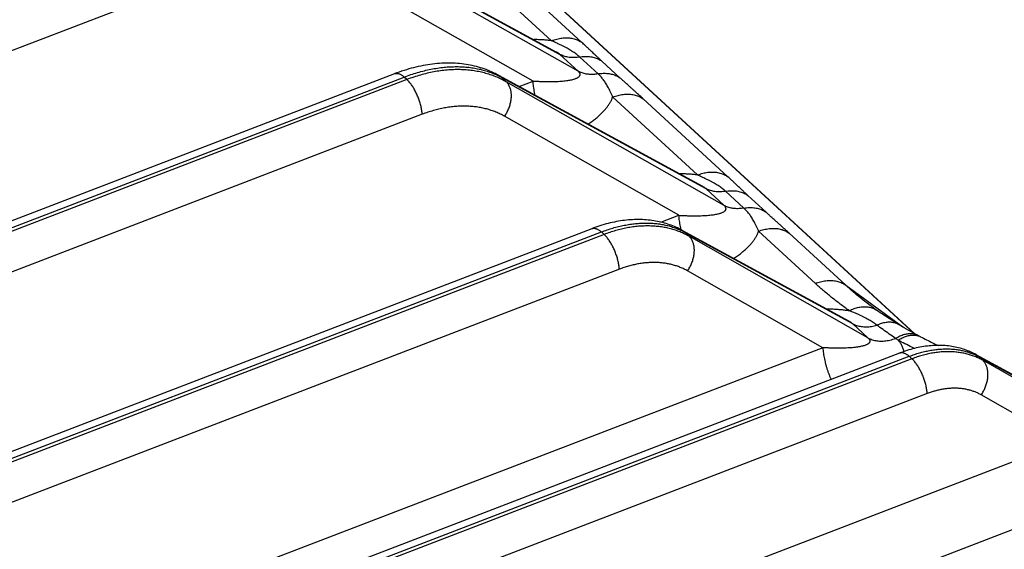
# Model space of a CAD drawing. Extents: x 0 to 840, y 0 to 594.
# Tile 79 of 84: x 759 to 776, y 536 to 545. Entities that reach past the tile are written whole.
import ezdxf

# ---------------------------------------------------------------- set-up
doc = ezdxf.new("R2010")
doc.units = 0
doc.header["$LTSCALE"] = 25.4
doc.header["$MEASUREMENT"] = 0
doc.layers.get('0').update_dxf_attribs({"linetype": 'CONTINUOUS'})

msp = doc.modelspace()

# ---------------------------------------------------------------- linework, layer by layer
at = {"color": 9, "linetype": 'Continuous'}
for p, q in [((774.2281336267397, 539.5718477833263), (756.2227830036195, 556.1332582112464)), ((764.1204044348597, 546.5645116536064), (768.0906948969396, 544.4029923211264)), ((768.4075738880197, 544.1115254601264), (764.17692743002, 546.5125215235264)), ((762.4765424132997, 545.9542812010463), (746.68755859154, 539.8964235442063)), ((767.9464735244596, 544.6397641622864), (766.5080478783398, 545.9628351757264)), ((768.4733515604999, 544.6075348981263), (767.0349091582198, 545.9306213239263)), ((767.6259633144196, 543.9412760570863), (764.1497473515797, 545.9141134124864)), ((768.4075738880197, 544.1115254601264), (768.0906948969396, 544.4029923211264)), ((768.7510700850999, 544.0656024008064), (768.4341915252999, 544.3570688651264)), ((769.13580561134, 543.9933021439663), (768.8189280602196, 544.2847676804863)), ((746.22696011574, 536.6558433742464), (765.3951468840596, 544.0102208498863)), ((765.4421813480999, 543.9669583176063), (746.2739945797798, 536.6125808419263)), ((765.4421813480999, 543.9669583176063), (765.3951468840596, 544.0102208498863)), ((767.0760299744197, 544.0070770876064), (770.6169854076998, 542.0792978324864)), ((767.1607070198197, 543.9291907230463), (767.0760299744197, 544.0070770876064)), ((770.9338643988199, 541.7878309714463), (767.1607070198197, 543.9291907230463)), ((767.3832916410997, 543.8481687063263), (767.6259633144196, 543.9412760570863)), ((770.4727640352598, 542.3160696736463), (769.0064010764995, 543.6648375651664)), ((770.9996420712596, 542.2838404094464), (769.5332623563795, 543.6326237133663)), ((765.70638146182, 543.3650434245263), (746.5381916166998, 536.0106647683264)), ((770.1522538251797, 541.6175815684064), (767.1335268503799, 543.3307826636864)), ((770.9338643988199, 541.7878309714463), (770.6169854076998, 542.0792978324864)), ((771.2773605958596, 541.7419079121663), (770.9604820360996, 542.0333743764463)), ((771.6620961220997, 541.6696076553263), (771.3452185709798, 541.9610731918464)), ((769.8411940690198, 541.4982353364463), (770.1522538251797, 541.6175815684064)), ((704.3025118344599, 516.5792083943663), (768.8089281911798, 541.3287864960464)), ((768.8559626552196, 541.2855239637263), (768.8089281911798, 541.3287864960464)), ((770.2502415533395, 541.3255801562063), (773.1567532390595, 539.7432068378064)), ((770.3284285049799, 541.2536634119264), (770.2502415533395, 541.3255801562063)), ((772.5142750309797, 540.4382790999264), (771.5326915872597, 541.3411430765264)), ((768.8559626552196, 541.2855239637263), (704.3495462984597, 516.5359458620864)), ((773.4255370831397, 539.4959781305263), (770.3284285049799, 541.2536634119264)), ((773.0411436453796, 540.4060571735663), (772.0595528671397, 541.3089292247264)), ((769.1201626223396, 540.6836090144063), (704.6137432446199, 515.9340297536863)), ((772.6439268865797, 539.3257283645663), (770.3012484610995, 540.6552552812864)), ((773.0411436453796, 540.4060571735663), (774.0290563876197, 539.6841452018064)), ((773.1567532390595, 539.7432068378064), (773.4255370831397, 539.4959781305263)), ((772.6439268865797, 539.3257283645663), (701.4164218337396, 511.9974283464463)), ((705.75398124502, 512.9383899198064), (774.1395566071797, 539.1763090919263)), ((774.1865910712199, 539.1330465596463), (705.8010157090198, 512.8951273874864)), ((774.1865910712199, 539.1330465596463), (774.1395566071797, 539.1763090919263)), ((775.3413006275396, 539.1730401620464), (777.4006737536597, 538.0518689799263)), ((775.4129974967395, 539.1070930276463), (775.3413006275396, 539.1730401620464)), ((777.6074156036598, 537.8617068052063), (775.4129974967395, 539.1070930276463)), ((774.4507911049, 538.5311316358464), (706.0652125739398, 512.2932112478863)), ((776.8258054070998, 537.6914570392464), (775.3858173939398, 538.5086849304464)), ((776.8258054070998, 537.6914570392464), (703.9011210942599, 509.7119896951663)), ((777.2661355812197, 536.6882642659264), (704.3414528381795, 508.7087975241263))]:
    msp.add_line(p, q, dxfattribs=at)
at = {"color": 7, "linetype": 'Continuous'}
for p, q in [((774.2369988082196, 539.5670430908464), (756.2565972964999, 556.1055052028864)), ((764.0699997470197, 546.6003252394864), (768.0335019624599, 544.4425015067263)), ((746.06647525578, 536.7147233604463), (765.2346651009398, 544.0691020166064)), ((767.02562520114, 544.0428907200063), (770.5597924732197, 542.1188070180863)), ((704.1420268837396, 516.6380883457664), (768.6484462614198, 541.3876676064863)), ((770.1998368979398, 541.3613937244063), (773.0995605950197, 539.7827160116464)), ((774.3021819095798, 539.5322294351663), (774.2857014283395, 539.5409373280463)), ((774.3349834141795, 539.5150681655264), (774.3021819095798, 539.5322294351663)), ((705.59349621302, 512.9972698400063), (773.9790747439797, 539.2351902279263)), ((775.2908959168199, 539.2088537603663), (777.3434811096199, 538.0913781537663))]:
    msp.add_line(p, q, dxfattribs=at)
for points in [[(767.02562330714, 544.0428917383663), (767.0012744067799, 544.0558734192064), (766.9711259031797, 544.0712056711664), (766.9405055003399, 544.0859691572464), (766.9094197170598, 544.1001549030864), (766.8778758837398, 544.1137540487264), (766.8458821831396, 544.1267577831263), (766.8134453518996, 544.1391581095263), (766.7805721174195, 544.1509473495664), (766.7472705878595, 544.1621176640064), (766.7135476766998, 544.1726617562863), (766.6794107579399, 544.1825724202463), (766.6448684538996, 544.1918425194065), (766.6099282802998, 544.2004653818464), (766.5745972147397, 544.2084346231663), (766.5388829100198, 544.2157440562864), (766.5027903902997, 544.2223880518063), (766.4663293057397, 544.2283601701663), (766.4295142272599, 544.2336538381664), (766.3923489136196, 544.2382643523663), (766.3548446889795, 544.2421860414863), (766.3170278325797, 544.2454127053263), (766.2789062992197, 544.2479406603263), (766.2404880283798, 544.2497662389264), (766.2017998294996, 544.2508856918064), (766.1628503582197, 544.2512967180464), (766.1236474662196, 544.2509970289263), (766.0842172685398, 544.2499852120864), (766.0445685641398, 544.2482602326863), (766.0047095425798, 544.2458210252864), (765.9646658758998, 544.2426682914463), (765.9244464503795, 544.2388021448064), (765.8840597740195, 544.2342226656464), (765.8435313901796, 544.2289325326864), (765.80287021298, 544.2229329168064), (765.76208507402, 544.2162250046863), (765.7212018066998, 544.2088134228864), (765.6802293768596, 544.2007003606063), (765.6391768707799, 544.1918880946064), (765.5980706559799, 544.1823832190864), (765.5569200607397, 544.1721890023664), (765.5157340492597, 544.1613087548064), (765.4745387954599, 544.1497508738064), (765.4333436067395, 544.1375196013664), (765.3921574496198, 544.1246192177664), (765.3510061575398, 544.1110597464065), (765.3099044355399, 544.0968482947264), (765.2688568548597, 544.0819888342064), (765.2346648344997, 544.0691019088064)], [(770.1998347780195, 541.3613948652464), (770.1795709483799, 541.3722108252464), (770.15338885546, 541.3855610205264), (770.1268080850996, 541.3984197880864), (770.0998365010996, 541.4107786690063), (770.0724789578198, 541.4226310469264), (770.0447370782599, 541.4339717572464), (770.0166165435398, 541.4447938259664), (769.9881235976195, 541.4550903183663), (769.9592603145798, 541.4648559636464), (769.9300327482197, 541.4740839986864), (769.9004472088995, 541.4827677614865), (769.8705056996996, 541.4909020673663), (769.8402111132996, 541.4984812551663), (769.8095727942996, 541.5054980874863), (769.7786022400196, 541.5119454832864), (769.7473036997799, 541.5178181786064), (769.7156856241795, 541.5231101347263), (769.6837659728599, 541.5278144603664), (769.6515516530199, 541.5319265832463), (769.6190490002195, 541.5354420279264), (769.5862753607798, 541.5383556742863), (769.5532377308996, 541.5406639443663), (769.5199427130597, 541.5423632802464), (769.4864072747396, 541.5434500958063), (769.4526367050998, 541.5439216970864), (769.4186395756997, 541.5437752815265), (769.3844380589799, 541.5430088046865), (769.3500380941, 541.5416205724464), (769.3154479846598, 541.5396089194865), (769.2806938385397, 541.5369739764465), (769.2457831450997, 541.5337153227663), (769.21072305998, 541.5298324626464), (769.1755395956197, 541.5253276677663), (769.1402402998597, 541.5202016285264), (769.1048325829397, 541.5144549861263), (769.0693426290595, 541.5080920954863), (769.03377797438, 541.5011146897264), (768.9981462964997, 541.4935245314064), (768.96247430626, 541.4853280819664), (768.9267698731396, 541.4765281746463), (768.89104050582, 541.4671276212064), (768.8553126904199, 541.4571348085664), (768.8195942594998, 541.4465535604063), (768.7838927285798, 541.4353876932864), (768.7482342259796, 541.4236473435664), (768.71263252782, 541.4113394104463), (768.6770899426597, 541.3984671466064), (768.6484459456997, 541.3876674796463)], [(773.9507089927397, 539.7307771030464), (773.9220893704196, 539.7481750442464), (773.8891348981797, 539.7684265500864), (773.8567048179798, 539.7885903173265), (773.8246376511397, 539.8087682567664), (773.7929080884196, 539.8289833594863), (773.7616388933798, 539.8491650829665), (773.7307708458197, 539.8693581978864), (773.7000906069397, 539.8897103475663), (773.6694900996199, 539.9103026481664), (773.6388670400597, 539.9312126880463), (773.6081246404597, 539.9525144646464), (773.5813552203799, 539.9713181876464)], [(774.2857017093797, 539.5409371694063), (774.2499778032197, 539.5600088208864), (774.20957446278, 539.5819063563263), (774.1698608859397, 539.6037731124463), (774.1308377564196, 539.6255953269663), (774.0925048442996, 539.6473598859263), (774.0548610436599, 539.6690543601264), (774.0179053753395, 539.6906664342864), (773.9816371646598, 539.7121837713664), (773.9507183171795, 539.7307714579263)], [(775.2908929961, 539.2088553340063), (775.2733981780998, 539.2181933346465), (775.2497087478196, 539.2302575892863), (775.2256196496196, 539.2418658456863), (775.2011345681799, 539.2530093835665), (775.17626152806, 539.2636778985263), (775.1510129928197, 539.2738599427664), (775.1253952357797, 539.2835471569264), (775.0994139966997, 539.2927316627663), (775.0730812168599, 539.3014039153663), (775.0464035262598, 539.3095565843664), (775.0193874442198, 539.3171825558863), (774.9920447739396, 539.3242737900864), (774.9643818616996, 539.3308240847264), (774.93640586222, 539.3368271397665), (774.9081297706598, 539.3422759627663), (774.8795606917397, 539.3471651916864), (774.8507053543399, 539.3514895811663), (774.8215761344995, 539.3552434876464), (774.7921803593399, 539.3584223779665), (774.76252463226, 539.3610218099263), (774.7326201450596, 539.3630372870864), (774.7024728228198, 539.3644650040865), (774.6720906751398, 539.3653010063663), (774.6414879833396, 539.3655416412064), (774.6106671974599, 539.3651837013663), (774.5796399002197, 539.3642239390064), (774.5484342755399, 539.3626606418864), (774.5170567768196, 539.3604920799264), (774.4855154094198, 539.3577165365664), (774.4538410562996, 539.3543352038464), (774.4220412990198, 539.3503479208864), (774.3901233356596, 539.3457543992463), (774.3581178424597, 539.3405585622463), (774.3260322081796, 539.3347615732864), (774.2938740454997, 539.3283645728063), (774.2616746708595, 539.3213742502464), (774.2294418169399, 539.3137931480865), (774.1971828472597, 539.3056237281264), (774.1649288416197, 539.2968752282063), (774.1326875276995, 539.2875514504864), (774.1004662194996, 539.2776561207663), (774.0682954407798, 539.2672007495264), (774.03619025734, 539.2561929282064), (774.0041512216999, 539.2446356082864), (773.9790743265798, 539.2351900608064)]]:
    msp.add_lwpolyline(points, dxfattribs=at)
at = {"color": 9, "linetype": 'Continuous'}
for points, start_tangent, end_tangent in [([(767.9464735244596, 544.6397641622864), (767.8745650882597, 544.6476573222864), (767.7990698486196, 544.6534476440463), (767.71985482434, 544.6569825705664), (767.6375082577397, 544.6580929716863)], (-0.9920315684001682, 0.1259895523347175), (-0.9999985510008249, -0.001702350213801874)), ([(768.4341914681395, 544.3570688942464), (768.4089545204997, 544.3793094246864), (768.3818692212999, 544.4012376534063), (768.3529422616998, 544.4227910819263), (768.3222307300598, 544.4439275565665), (768.2893111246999, 544.4649551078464), (768.2536080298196, 544.4862362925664), (768.2147560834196, 544.5079873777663), (768.1720366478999, 544.5306263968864), (768.1246621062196, 544.5546075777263), (768.0718288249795, 544.5804182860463), (768.0125201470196, 544.6086924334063), (767.9464601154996, 544.6397657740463)], (-0.7360010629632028, 0.6769803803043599), (-0.9054249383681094, 0.4245063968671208)), ([(767.9464812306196, 544.6397570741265), (767.9920614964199, 544.6557674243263), (768.0375224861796, 544.6687832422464), (768.0826594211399, 544.6787458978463), (768.1272689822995, 544.6856105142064), (768.1711502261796, 544.6893461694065), (768.2141054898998, 544.6899360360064), (768.2559412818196, 544.6873774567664), (768.2964691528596, 544.6816819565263), (768.3355065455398, 544.6728751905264), (768.3728776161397, 544.6609968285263), (768.4084140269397, 544.6461003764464), (768.4419557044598, 544.6282529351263), (768.4733515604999, 544.6075348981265)], (0.9336390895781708, 0.358215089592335), (0.8074003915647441, -0.5900039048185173)), ([(768.8189280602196, 544.2847676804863), (768.8000943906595, 544.3021319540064), (768.7811415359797, 544.3196906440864), (768.7618854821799, 544.3376156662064), (768.7421197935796, 544.3560967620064), (768.7212940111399, 544.3756428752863), (768.6987302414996, 544.3968806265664), (768.67381460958, 544.4203693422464), (768.6455992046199, 544.4469689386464), (768.6129290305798, 544.4777105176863), (768.5744359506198, 544.5137880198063), (768.5283611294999, 544.5567077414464), (768.4733515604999, 544.6075348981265)], (-0.7360021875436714, 0.6769791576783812), (-0.7360008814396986, 0.6769805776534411)), ([(768.0906949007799, 544.4029923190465), (768.0819364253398, 544.4107248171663), (768.0719465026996, 544.4184852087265), (768.0605946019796, 544.4263578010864), (768.0477133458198, 544.4344149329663), (768.0335249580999, 544.4424889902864)], (-0.7257389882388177, 0.6879701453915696), (-0.878269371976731, 0.4781661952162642)), ([(768.4341915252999, 544.3570688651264), (768.3917922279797, 544.3508566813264), (768.3500682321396, 544.3474816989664), (768.3091898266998, 544.3469576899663), (768.2693238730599, 544.3492867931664), (768.2306330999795, 544.3544595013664), (768.1932754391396, 544.3624546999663), (768.1574033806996, 544.3732397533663), (768.1231633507, 544.3867706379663), (768.0906951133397, 544.4029921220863)], (-0.9844197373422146, -0.1758345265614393), (-0.873865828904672, 0.4861671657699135)), ([(768.4341917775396, 544.3570686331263), (768.4781292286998, 544.3634546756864), (768.5213348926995, 544.3667911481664), (768.5636187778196, 544.3670638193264), (768.6047954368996, 544.3642714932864), (768.6446842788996, 544.3584264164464), (768.6831103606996, 544.3495542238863), (768.7199051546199, 544.3376938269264), (768.7549072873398, 544.3228972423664), (768.7879632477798, 544.3052293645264), (768.8189280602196, 544.2847676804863)], (0.9844171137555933, 0.1758492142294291), (0.8074004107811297, -0.5900038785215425)), ([(765.2346653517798, 544.0691013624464), (765.2460457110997, 544.0725643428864), (765.2622646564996, 544.0747160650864), (765.2794050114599, 544.0739712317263), (765.2973573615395, 544.0703345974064), (765.3160071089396, 544.0638293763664), (765.3352352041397, 544.0544970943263), (765.3549189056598, 544.0423973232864), (765.3749325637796, 544.0276073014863), (765.3951484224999, 544.0102214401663)], (0.9337157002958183, 0.3580153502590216), (0.736002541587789, -0.6769787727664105)), ([(765.3951468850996, 544.0102208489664), (765.5117138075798, 544.0522807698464), (765.62800545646, 544.0889133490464), (765.7437443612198, 544.1200311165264), (765.8586518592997, 544.1455588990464), (765.9724517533, 544.1654350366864), (766.0848706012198, 544.1796113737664), (766.1956380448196, 544.1880533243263), (766.3044875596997, 544.1907400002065), (766.4111571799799, 544.1876642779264), (766.5153900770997, 544.1788328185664), (766.6169351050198, 544.1642660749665), (766.7155474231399, 544.1439982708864), (766.8109892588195, 544.1180772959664), (766.9030302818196, 544.0865646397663), (766.9914478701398, 544.0495354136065), (767.0200785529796, 544.0359807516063)], (0.9336391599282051, 0.3582149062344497), (0.8988418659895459, -0.4382730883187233)), ([(767.1607070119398, 543.9291907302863), (767.0717737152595, 543.9756513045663), (766.9792348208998, 544.0164713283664), (766.8833121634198, 544.0515543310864), (766.7842376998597, 544.0808166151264), (766.6822504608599, 544.1041886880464), (766.5775963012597, 544.1216152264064), (766.4705275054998, 544.1330551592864), (766.3613020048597, 544.1384817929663), (766.2501827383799, 544.1378828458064), (766.1374370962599, 544.1312604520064), (766.0233363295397, 544.1186311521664), (765.90815481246, 544.1000258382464), (765.7921692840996, 544.0754896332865), (765.6756585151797, 544.0450818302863), (765.5589030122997, 544.0088759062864), (765.4421813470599, 543.9669583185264)], (-0.8703993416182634, 0.4923464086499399), (-0.9336391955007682, -0.3582148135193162)), ([(767.0256251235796, 544.0428905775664), (767.0323363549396, 544.0391061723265), (767.0549432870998, 544.0242763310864), (767.0760287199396, 544.0070777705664)], (0.8782866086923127, -0.4781345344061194), (0.7415459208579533, -0.6709021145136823)), ([(767.6259640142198, 543.9412756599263), (767.7017179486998, 543.9371227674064), (767.7746212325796, 543.9342520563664), (767.8443950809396, 543.9326304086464), (767.9108108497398, 543.9322191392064), (767.9736528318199, 543.9329743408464), (768.0326387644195, 543.9348425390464), (768.0874704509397, 543.9377530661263), (768.1379764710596, 543.9416228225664), (768.1841540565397, 543.9463696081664), (768.2260421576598, 543.9519111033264), (768.2636971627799, 543.9581628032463), (768.2972072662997, 543.9650398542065), (768.3267100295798, 543.9724633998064), (768.3524029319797, 543.9803721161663), (768.3744966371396, 543.9887209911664), (768.3931320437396, 543.9974495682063), (768.4084104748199, 544.0064682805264), (768.4204736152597, 544.0156795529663), (768.4295103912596, 544.0249825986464), (768.4357541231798, 544.0342770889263), (768.4394755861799, 544.0434677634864), (768.4409723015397, 544.0524791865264), (768.4405407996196, 544.0612814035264), (768.4384372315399, 544.0698831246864), (768.4348596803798, 544.0783158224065), (768.4299430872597, 544.0866292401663), (768.4237591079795, 544.0948862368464), (768.4163214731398, 544.1031557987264), (768.4075738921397, 544.1115254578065)], (0.9980642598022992, -0.06219110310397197), (-0.7449853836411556, 0.6670807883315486)), ([(768.7510700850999, 544.0656024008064), (768.7086707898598, 544.0593902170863), (768.6669467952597, 544.0560152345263), (768.6260683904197, 544.0554912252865), (768.5862024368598, 544.0578203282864), (768.5475116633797, 544.0629930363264), (768.5101540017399, 544.0709882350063), (768.4742819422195, 544.0817732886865), (768.4400419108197, 544.0953041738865), (768.4075736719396, 544.1115256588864)], (-0.9844197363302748, -0.1758345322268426), (-0.8738658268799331, 0.4861671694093)), ([(768.7510698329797, 544.0656026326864), (768.7950077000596, 544.0719883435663), (768.8382132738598, 544.0753248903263), (768.8804970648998, 544.0755976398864), (768.9216736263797, 544.0728053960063), (768.9615623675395, 544.0669604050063), (768.9999883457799, 544.0580883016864), (769.0367830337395, 544.0462279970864), (769.0717850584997, 544.0314315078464), (769.1048409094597, 544.0137637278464), (769.13580561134, 543.9933021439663)], (0.9844196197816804, 0.1758351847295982), (0.8074006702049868, -0.5900035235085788)), ([(769.00639813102, 543.6648295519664), (768.9848560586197, 543.7143325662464), (768.9634258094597, 543.7603229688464), (768.9425174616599, 543.8023402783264), (768.9220807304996, 543.8407321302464), (768.9019897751, 543.8758663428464), (768.8820131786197, 543.9082259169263), (768.8618590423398, 543.9383224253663), (768.8413698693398, 543.9664204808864), (768.8202122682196, 543.9929934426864), (768.7980756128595, 544.0184086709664), (768.7750011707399, 544.0426178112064), (768.7510700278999, 544.0656024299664)], (-0.3868711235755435, 0.9221337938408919), (-0.7360040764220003, 0.6769771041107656)), ([(765.70638146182, 543.3650434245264), (765.7036012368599, 543.3977306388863), (765.6992254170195, 543.4315666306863), (765.69328193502, 543.4663354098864), (765.6858087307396, 543.5018150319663), (765.67685350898, 543.5377790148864), (765.6664734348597, 543.5739977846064), (765.6547347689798, 543.6102401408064), (765.6417124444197, 543.6462747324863), (765.6274895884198, 543.6818715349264), (765.61215699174, 543.7168033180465), (765.5958125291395, 543.7508470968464), (765.5785605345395, 543.7837855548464), (765.5605111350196, 543.8154084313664), (765.5417795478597, 543.8455138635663), (765.5224853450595, 543.8739096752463), (765.5027516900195, 543.9004146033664), (765.4827045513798, 543.9248594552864), (765.4624718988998, 543.9470881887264), (765.4421828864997, 543.9669589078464)], (-0.0615403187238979, 0.9981045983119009), (-0.7360025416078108, 0.6769787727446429)), ([(767.0200785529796, 544.0359807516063), (767.0760299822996, 544.0070770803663)], (0.8988418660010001, -0.4382730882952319), (0.8775018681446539, -0.4795732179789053)), ([(767.1335268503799, 543.3307826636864), (767.1535272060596, 543.3615857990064), (767.1719243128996, 543.3934578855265), (767.1886100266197, 543.4262115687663), (767.2034862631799, 543.4596543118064), (767.2164655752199, 543.4935895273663), (767.2274716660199, 543.5278177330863), (767.2364398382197, 543.5621377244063), (767.2433173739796, 543.5963477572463), (767.2480638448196, 543.6302467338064), (767.2506513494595, 543.6636353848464), (767.2510646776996, 543.6963174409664), (767.2493013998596, 543.7281007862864), (767.2453718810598, 543.7587985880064), (767.2392992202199, 543.7882303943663), (767.2311191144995, 543.8162231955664), (767.22087964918, 543.8426124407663), (767.2086410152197, 543.8672430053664), (767.1944751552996, 543.8899701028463), (767.17846534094, 543.9106601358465), (767.1607056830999, 543.9291914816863)], (0.5664497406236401, 0.824096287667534), (-0.7299966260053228, 0.6834507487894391)), ([(767.6645628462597, 543.6950352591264), (767.6531449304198, 543.7457015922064), (767.6434305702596, 543.7963261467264), (767.6356388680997, 543.8459532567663), (767.6298069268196, 543.8943466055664), (767.6259625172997, 543.9412757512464)], (-0.2348876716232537, 0.9720225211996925), (-0.06154031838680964, 0.9981045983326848)), ([(769.5332623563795, 543.6326237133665), (769.4758303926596, 543.6852208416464), (769.4240435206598, 543.7323147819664), (769.3784479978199, 543.7735823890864), (769.3384640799, 543.8096684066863), (769.3034052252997, 543.8412687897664), (769.2724474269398, 543.8691727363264), (769.2447692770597, 543.8941477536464), (769.2198132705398, 543.9167119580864), (769.1968689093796, 543.9375157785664), (769.17535745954, 543.9570889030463), (769.1550737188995, 543.9756202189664), (769.13580561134, 543.9933021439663)], (-0.7360042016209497, 0.676976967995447), (-0.7360028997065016, 0.6769783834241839)), ([(769.0063933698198, 543.6648446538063), (769.0519732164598, 543.6808541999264), (769.0974341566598, 543.6938702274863), (769.1425710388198, 543.7038330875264), (769.1871805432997, 543.7106979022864), (769.2310617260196, 543.7144337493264), (769.2740169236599, 543.7150238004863), (769.3158526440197, 543.7124653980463), (769.3563804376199, 543.7067700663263), (769.3954177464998, 543.6979634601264), (769.4327887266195, 543.6860852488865), (769.4683250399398, 543.6711889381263), (769.5018666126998, 543.6533416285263), (769.5332623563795, 543.6326237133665)], (0.9336469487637, 0.3581946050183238), (0.8074007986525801, -0.5900033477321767)), ([(768.57949240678, 543.1969004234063), (768.5907179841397, 543.2044138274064), (768.6586134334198, 543.2524276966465), (768.7203574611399, 543.3005776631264), (768.7759580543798, 543.3485833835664), (768.8255308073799, 543.3962315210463), (768.8692157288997, 543.4433185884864), (768.9071755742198, 543.4896473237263), (768.9396107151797, 543.5350450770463), (768.9667684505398, 543.5793927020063), (768.9889356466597, 543.6226537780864), (769.0064010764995, 543.6648375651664)], (0.8329375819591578, 0.553366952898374), (0.342491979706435, 0.9395207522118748)), ([(767.1335268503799, 543.3307826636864), (767.0594728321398, 543.3696183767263), (766.9824440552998, 543.4037661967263), (766.90263207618, 543.4331415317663), (766.8202298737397, 543.4576742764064), (766.7354362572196, 543.4773061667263), (766.6484556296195, 543.4919907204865), (766.5594976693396, 543.5016933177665), (766.4687766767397, 543.5063913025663), (766.3765110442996, 543.5060740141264), (766.2829227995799, 543.5007427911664), (766.1882371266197, 543.4904109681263), (766.0926817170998, 543.4751038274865), (765.9964861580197, 543.4548585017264), (765.8998816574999, 543.4297239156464), (765.80310079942, 543.3997608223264), (765.70638146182, 543.3650434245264)], (-0.869703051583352, 0.493575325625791), (-0.9336395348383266, -0.3582139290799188)), ([(770.4727717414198, 542.3160625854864), (770.5183520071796, 542.3320729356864), (770.5638129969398, 542.3450887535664), (770.6089499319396, 542.3550514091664), (770.6535594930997, 542.3619160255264), (770.6974407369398, 542.3656516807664), (770.7403960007, 542.3662415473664), (770.7822317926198, 542.3636829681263), (770.8227596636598, 542.3579874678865), (770.8617970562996, 542.3491807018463), (770.8991681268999, 542.3373023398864), (770.9347045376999, 542.3224058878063), (770.9682462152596, 542.3045584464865), (770.9996420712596, 542.2838404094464)], (0.9336390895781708, 0.358215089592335), (0.8074003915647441, -0.5900039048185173)), ([(770.4727640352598, 542.3160696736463), (770.4008555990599, 542.3239628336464), (770.3253603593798, 542.3297531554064), (770.2461453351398, 542.3332880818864), (770.1637987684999, 542.3343984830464)], (-0.9920315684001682, 0.1259895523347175), (-0.9999985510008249, -0.001702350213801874)), ([(770.9604819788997, 542.0333744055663), (770.9352450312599, 542.0556149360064), (770.9081597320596, 542.0775431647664), (770.87923277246, 542.0990965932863), (770.84852124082, 542.1202330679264), (770.8156016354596, 542.1412606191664), (770.7798985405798, 542.1625418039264), (770.7410465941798, 542.1842928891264), (770.6983271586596, 542.2069319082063), (770.6509526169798, 542.2309130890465), (770.5981193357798, 542.2567237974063), (770.5388106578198, 542.2849979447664), (770.4727506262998, 542.3160712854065)], (-0.7360010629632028, 0.6769803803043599), (-0.9054249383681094, 0.4245063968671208)), ([(771.3452185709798, 541.9610731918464), (771.3263849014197, 541.9784374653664), (771.3074320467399, 541.9959961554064), (771.2881759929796, 542.0139211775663), (771.2684103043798, 542.0324022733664), (771.2475845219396, 542.0519483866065), (771.2250207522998, 542.0731861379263), (771.2001051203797, 542.0966748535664), (771.1718897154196, 542.1232744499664), (771.1392195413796, 542.1540160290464), (771.1007264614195, 542.1900935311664), (771.0546516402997, 542.2330132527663), (770.9996420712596, 542.2838404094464)], (-0.736002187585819, 0.6769791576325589), (-0.7360008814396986, 0.6769805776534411)), ([(770.6169854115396, 542.0792978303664), (770.60822693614, 542.0870303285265), (770.5982370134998, 542.0947907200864), (770.5868851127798, 542.1026633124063), (770.5740038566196, 542.1107204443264), (770.5598154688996, 542.1187945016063)], (-0.7257389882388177, 0.6879701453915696), (-0.878269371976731, 0.4781661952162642)), ([(770.9604820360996, 542.0333743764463), (770.9180827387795, 542.0271621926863), (770.8763587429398, 542.0237872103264), (770.8354803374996, 542.0232632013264), (770.7956143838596, 542.0255923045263), (770.7569236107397, 542.0307650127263), (770.7195659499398, 542.0387602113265), (770.6836938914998, 542.0495452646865), (770.6494538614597, 542.0630761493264), (770.6169856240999, 542.0792976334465)], (-0.9844197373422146, -0.1758345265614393), (-0.873865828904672, 0.4861671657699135)), ([(770.9604822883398, 542.0333741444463), (771.0044197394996, 542.0397601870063), (771.0476254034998, 542.0430966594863), (771.0899092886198, 542.0433693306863), (771.1310859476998, 542.0405770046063), (771.1709747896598, 542.0347319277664), (771.2094008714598, 542.0258597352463), (771.2461956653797, 542.0139993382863), (771.2811977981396, 541.9992027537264), (771.3142537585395, 541.9815348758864), (771.3452185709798, 541.9610731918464)], (0.9844171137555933, 0.1758492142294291), (0.8074004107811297, -0.5900038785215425)), ([(770.1522545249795, 541.6175811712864), (770.2280084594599, 541.6134282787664), (770.3009117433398, 541.6105575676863), (770.3706855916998, 541.6089359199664), (770.4371013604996, 541.6085246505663), (770.4999433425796, 541.6092798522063), (770.5589292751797, 541.6111480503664), (770.6137609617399, 541.6140585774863), (770.6642669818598, 541.6179283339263), (770.7104445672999, 541.6226751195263), (770.75233266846, 541.6282166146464), (770.7899876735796, 541.6344683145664), (770.8234977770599, 541.6413453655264), (770.8530005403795, 541.6487689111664), (770.8786934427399, 541.6566776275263), (770.9007871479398, 541.6650265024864), (770.9194225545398, 541.6737550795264), (770.9347009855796, 541.6827737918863), (770.9467641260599, 541.6919850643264), (770.9558009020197, 541.7012881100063), (770.96204463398, 541.7105826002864), (770.9657660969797, 541.7197732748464), (770.9672628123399, 541.7287846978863), (770.9668313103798, 541.7375869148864), (770.9647277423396, 541.7461886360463), (770.96115019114, 541.7546213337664), (770.9562335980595, 541.7629347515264), (770.9500496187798, 541.7711917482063), (770.9426119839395, 541.7794613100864), (770.9338644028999, 541.7878309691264)], (0.9980642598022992, -0.06219110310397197), (-0.7449853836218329, 0.667080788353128)), ([(771.2773605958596, 541.7419079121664), (771.2349613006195, 541.7356957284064), (771.1932373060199, 541.7323207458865), (771.1523589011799, 541.7317967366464), (771.1124929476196, 541.7341258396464), (771.0738021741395, 541.7392985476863), (771.0364445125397, 541.7472937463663), (771.0005724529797, 541.7580788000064), (770.9663324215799, 541.7716096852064), (770.9338641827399, 541.7878311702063)], (-0.9844197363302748, -0.1758345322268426), (-0.8738658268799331, 0.4861671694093)), ([(771.2773603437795, 541.7419081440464), (771.3212982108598, 541.7482938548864), (771.3645037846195, 541.7516304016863), (771.4067875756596, 541.7519031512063), (771.4479641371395, 541.7491109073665), (771.4878528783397, 541.7432659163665), (771.5262788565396, 541.7343938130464), (771.5630735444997, 541.7225335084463), (771.5980755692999, 541.7077370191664), (771.6311314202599, 541.6900692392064), (771.6620961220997, 541.6696076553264)], (0.9844196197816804, 0.1758351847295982), (0.8074006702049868, -0.5900035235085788)), ([(771.5326886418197, 541.3411350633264), (771.5111465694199, 541.3906380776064), (771.48971632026, 541.4366284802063), (771.4688079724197, 541.4786457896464), (771.4483712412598, 541.5170376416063), (771.4282802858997, 541.5521718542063), (771.4083036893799, 541.5845314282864), (771.38814955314, 541.6146279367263), (771.3676603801, 541.6427259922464), (771.3465027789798, 541.6692989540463), (771.3243661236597, 541.6947141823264), (771.3012916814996, 541.7189233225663), (771.2773605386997, 541.7419079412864)], (-0.3868711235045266, 0.9221337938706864), (-0.7360040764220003, 0.6769771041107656)), ([(772.0595528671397, 541.3089292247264), (772.0021209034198, 541.3615263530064), (771.95033403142, 541.4086202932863), (771.9047385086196, 541.4498879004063), (771.8647545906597, 541.4859739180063), (771.8296957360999, 541.5175743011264), (771.7987379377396, 541.5454782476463), (771.7710597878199, 541.5704532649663), (771.7461037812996, 541.5930174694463), (771.7231594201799, 541.6138212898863), (771.7016479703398, 541.6333944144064), (771.6813642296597, 541.6519257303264), (771.6620961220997, 541.6696076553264)], (-0.7360042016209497, 0.676976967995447), (-0.7360028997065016, 0.6769783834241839)), ([(770.1910262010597, 541.3706261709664), (770.17943544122, 541.4220071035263), (770.1697210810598, 541.4726316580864), (770.1619293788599, 541.5222587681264), (770.1560974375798, 541.5706521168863), (770.1522530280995, 541.6175812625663)], (-0.2353044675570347, 0.9719217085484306), (-0.06154031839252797, 0.9981045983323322)), ([(768.6484465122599, 541.3876669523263), (768.6598268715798, 541.3911299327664), (768.6760458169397, 541.3932816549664), (768.6931861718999, 541.3925368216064), (768.7111385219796, 541.3889001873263), (768.7297882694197, 541.3823949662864), (768.7490163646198, 541.3730626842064), (768.7687000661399, 541.3609629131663), (768.7887137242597, 541.3461728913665), (768.80892958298, 541.3287870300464)], (0.9337157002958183, 0.3580153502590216), (0.736002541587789, -0.6769787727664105)), ([(768.8089281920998, 541.3287864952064), (768.9088465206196, 541.3648362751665), (769.0085333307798, 541.3962296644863), (769.1077507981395, 541.4228917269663), (769.2062600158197, 541.4447580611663), (769.3038241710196, 541.4617758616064), (769.4002087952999, 541.4739039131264), (769.4951820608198, 541.4811126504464), (769.5885154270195, 541.4833842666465), (769.6799842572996, 541.4807127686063), (769.7693683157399, 541.4731039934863), (769.8564522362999, 541.4605756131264), (769.9410260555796, 541.4431571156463), (770.0228858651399, 541.4208897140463), (770.1018341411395, 541.3938262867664), (770.1776799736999, 541.3620313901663), (770.1960448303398, 541.3533951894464)], (0.9336391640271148, 0.3582148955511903), (0.9012535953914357, -0.4332919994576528)), ([(770.3284284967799, 541.2536634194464), (770.2522660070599, 541.2934267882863), (770.1730094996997, 541.3283588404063), (770.0908488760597, 541.3583770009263), (770.0059827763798, 541.3834096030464), (769.9186159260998, 541.4033971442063), (769.8289589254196, 541.4182922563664), (769.7372279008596, 541.4280597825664), (769.6436438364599, 541.4326768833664), (769.5484320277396, 541.4321330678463), (769.4518216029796, 541.4264301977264), (769.3540450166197, 541.4155824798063), (769.2553374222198, 541.3996164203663), (769.1559360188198, 541.3785707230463), (769.0560797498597, 541.3524962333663), (768.9560090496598, 541.3214559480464), (768.8559626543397, 541.2855239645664)], (-0.8705162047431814, 0.49213975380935), (-0.9336392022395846, -0.3582147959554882)), ([(770.1922995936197, 541.3654022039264), (770.1910262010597, 541.3706261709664)], (-0.238343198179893, 0.9711809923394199), (-0.2353044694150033, 0.9719217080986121)), ([(770.1960448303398, 541.3533951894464), (770.2502415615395, 541.3255801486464)], (0.9012535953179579, -0.4332919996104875), (0.8773735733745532, -0.4798078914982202)), ([(770.1998368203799, 541.3613935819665), (770.2065480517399, 541.3576091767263), (770.2291549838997, 541.3427793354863), (770.2502404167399, 541.3255807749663)], (0.8782866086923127, -0.4781345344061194), (0.7415459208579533, -0.6709021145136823)), ([(771.1015929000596, 540.8704299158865), (771.1170084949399, 540.8807193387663), (771.18490394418, 540.9287332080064), (771.2466479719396, 540.9768831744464), (771.3022485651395, 541.0248888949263), (771.3518213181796, 541.0725370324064), (771.3955062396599, 541.1196240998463), (771.4334660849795, 541.1659528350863), (771.4659012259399, 541.2113505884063), (771.4930589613, 541.2556982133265), (771.5152261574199, 541.2989592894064), (771.5326915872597, 541.3411430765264)], (0.834335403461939, 0.5512571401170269), (0.342491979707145, 0.939520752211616)), ([(771.53268388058, 541.3411501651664), (771.5782637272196, 541.3571597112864), (771.6237246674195, 541.3701757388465), (771.66886154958, 541.3801385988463), (771.7134710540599, 541.3870034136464), (771.7573522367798, 541.3907392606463), (771.8003074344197, 541.3913293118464), (771.84214315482, 541.3887709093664), (771.8826709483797, 541.3830755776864), (771.92170825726, 541.3742689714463), (771.9590792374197, 541.3623907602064), (771.9946155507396, 541.3474944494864), (772.0281571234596, 541.3296471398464), (772.0595528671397, 541.3089292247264)], (0.9336469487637, 0.3581946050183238), (0.8074007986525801, -0.5900033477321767)), ([(769.1201626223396, 540.6836090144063), (769.11738239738, 540.7162962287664), (769.1130065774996, 540.7501322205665), (769.1070630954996, 540.7849009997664), (769.0995898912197, 540.8203806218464), (769.0906346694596, 540.8563446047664), (769.0802545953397, 540.8925633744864), (769.0685159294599, 540.9288057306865), (769.0554936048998, 540.9648403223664), (769.0412707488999, 541.0004371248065), (769.0259381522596, 541.0353689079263), (769.0095936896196, 541.0694126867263), (768.9923416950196, 541.1023511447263), (768.9742922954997, 541.1339740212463), (768.9555607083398, 541.1640794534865), (768.9362665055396, 541.1924752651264), (768.9165328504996, 541.2189801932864), (768.8964857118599, 541.2434250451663), (768.8762530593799, 541.2656537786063), (768.8559640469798, 541.2855244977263)], (-0.0615403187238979, 0.9981045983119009), (-0.7360025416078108, 0.6769787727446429)), ([(770.3012484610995, 540.6552552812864), (770.3212488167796, 540.6860584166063), (770.3396459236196, 540.7179305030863), (770.3563316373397, 540.7506841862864), (770.3712078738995, 540.7841269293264), (770.3841871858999, 540.8180621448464), (770.39519327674, 540.8522903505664), (770.4041614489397, 540.8866103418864), (770.4110389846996, 540.9208203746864), (770.4157854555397, 540.9547193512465), (770.4183729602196, 540.9881080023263), (770.4187862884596, 541.0207900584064), (770.4170230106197, 541.0525734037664), (770.4130934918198, 541.0832712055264), (770.40702083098, 541.1127030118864), (770.3988407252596, 541.1406958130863), (770.3886012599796, 541.1670850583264), (770.3763626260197, 541.1917156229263), (770.3621967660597, 541.2144427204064), (770.3461869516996, 541.2351327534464), (770.3284272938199, 541.2536640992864)], (0.5664497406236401, 0.824096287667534), (-0.7299966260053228, 0.6834507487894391)), ([(770.3012484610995, 540.6552552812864), (770.2399644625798, 540.6873941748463), (770.1762177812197, 540.7156540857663), (770.1101675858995, 540.7399645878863), (770.0419735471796, 540.7602676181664), (769.9718001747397, 540.7765149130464), (769.8998166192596, 540.7886679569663), (769.8261964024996, 540.7966980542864), (769.7511168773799, 540.8005864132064), (769.6747587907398, 540.8003241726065), (769.5973059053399, 540.7959124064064), (769.5189446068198, 540.7873621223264), (769.4398633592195, 540.7746942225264), (769.36025220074, 540.7579394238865), (769.2803025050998, 540.7371382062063), (769.20020677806, 540.7123408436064), (769.1201626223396, 540.6836090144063)], (-0.8697031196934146, 0.4935752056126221), (-0.9336395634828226, -0.3582138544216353)), ([(772.5142750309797, 540.4382790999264), (772.5598551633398, 540.4542894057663), (772.6053160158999, 540.4673051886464), (772.6504528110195, 540.4772678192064), (772.69506223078, 540.4841324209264), (772.7389433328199, 540.4878680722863), (772.7818984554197, 540.4884579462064), (772.8237341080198, 540.4858993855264), (772.8642618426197, 540.4802039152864), (772.9032991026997, 540.4713971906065), (772.9406700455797, 540.4595188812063), (772.9762063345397, 540.4446224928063), (773.0097478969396, 540.4267751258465), (773.0411436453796, 540.4060571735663)], (0.9336390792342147, 0.3582151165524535), (0.8074005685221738, -0.5900036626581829)), ([(773.1005094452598, 539.9668027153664), (772.9444841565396, 540.0806700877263), (772.7946679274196, 540.1972972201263), (772.6512162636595, 540.3165478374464), (772.5142750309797, 540.4382790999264)], (-0.8165924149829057, 0.5772147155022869), (-0.7360025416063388, 0.6769787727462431)), ([(773.5286074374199, 540.0090596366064), (773.4398645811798, 540.0746224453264), (773.3010110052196, 540.1827156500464), (773.1680553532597, 540.2932412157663), (773.0411436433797, 540.4060571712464)], (-0.8098829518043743, 0.5865915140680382), (-0.7360025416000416, 0.6769787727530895)), ([(772.7036285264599, 539.9983081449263), (772.7208214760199, 539.9982833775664), (772.8044389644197, 539.9965938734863), (772.8841515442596, 539.9924336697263), (772.96004560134, 539.9859764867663), (773.0321996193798, 539.9773788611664), (773.1005094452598, 539.9668027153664)], (0.9999985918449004, 0.001678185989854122), (0.9853362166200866, -0.1706239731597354)), ([(773.1004901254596, 539.9668168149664), (773.1423132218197, 539.9858486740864), (773.1840339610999, 540.0018724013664), (773.2254644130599, 540.0148158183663), (773.2664179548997, 540.0246206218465), (773.3067101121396, 540.0312426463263), (773.3461593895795, 540.0346520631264), (773.3845880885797, 540.0348335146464), (773.4218231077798, 540.0317861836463), (773.4576967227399, 540.0255237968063), (773.4920473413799, 540.0160745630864), (773.5247202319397, 540.0034810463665)], (0.8978134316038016, 0.4403760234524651), (0.9135827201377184, -0.4066529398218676)), ([(773.5799837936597, 539.7161920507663), (773.5486152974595, 539.7390890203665), (773.5159991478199, 539.7614422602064), (773.48191182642, 539.7833356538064), (773.4459536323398, 539.8049597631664), (773.4076134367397, 539.8265467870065), (773.3664761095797, 539.8482555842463), (773.3220666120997, 539.8702767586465), (773.2739027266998, 539.8928157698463), (773.2213850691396, 539.9161594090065), (773.1638317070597, 539.9406728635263), (773.1005427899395, 539.9667968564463)], (-0.7989600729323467, 0.601384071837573), (-0.9258643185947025, 0.3778561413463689)), ([(773.5247202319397, 540.0034810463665), (773.5257950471, 540.0030003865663)], (0.9135827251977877, -0.4066529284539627), (0.9121639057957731, -0.4098255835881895)), ([(773.5257950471, 540.0030003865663), (773.5555682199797, 539.9877999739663), (773.5813551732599, 539.9713181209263)], (0.9121639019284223, -0.4098255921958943), (0.8166219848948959, -0.5771728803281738)), ([(773.0995828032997, 539.7827039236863), (773.1137826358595, 539.7746230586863), (773.1266580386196, 539.7665690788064), (773.1380036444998, 539.7587006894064), (773.1479919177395, 539.7509417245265), (773.15675323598, 539.7432068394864)], (0.8782696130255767, -0.4781657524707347), (0.7257412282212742, -0.6879677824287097)), ([(773.1567530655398, 539.7432069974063), (773.1920720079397, 539.7257267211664), (773.2294637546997, 539.7114210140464), (773.2687485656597, 539.7003586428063), (773.3097376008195, 539.6925927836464), (773.3522338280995, 539.6881607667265), (773.3960329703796, 539.6870838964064), (773.4409244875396, 539.6893673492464), (773.4866925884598, 539.6950001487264), (773.5331172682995, 539.7039552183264), (773.5799839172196, 539.7161920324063)], (0.8738658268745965, -0.4861671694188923), (0.9591846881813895, 0.2827803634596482)), ([(773.9015430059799, 539.4865072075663), (773.79362309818, 539.5618581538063), (773.6864138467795, 539.6384348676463), (773.5799839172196, 539.7161920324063)], (-0.8229783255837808, 0.5680727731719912), (-0.8042780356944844, 0.5942531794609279)), ([(773.57998404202, 539.7161918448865), (773.6205352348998, 539.7342741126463), (773.6606620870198, 539.7488745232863), (773.7001615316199, 539.7599191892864), (773.7388336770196, 539.7673522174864), (773.7764828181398, 539.7711359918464), (773.8129184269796, 539.7712513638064), (773.8479561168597, 539.7676977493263), (773.8814185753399, 539.7604931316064), (773.9131364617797, 539.7496739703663), (773.9429492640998, 539.7352950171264), (773.9507087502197, 539.7307767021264)], (0.8992652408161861, 0.4374037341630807), (0.855650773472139, -0.517553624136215)), ([(773.4255370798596, 539.4959781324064), (773.4342871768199, 539.4876059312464), (773.4417233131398, 539.4793378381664), (773.4479043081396, 539.4710851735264), (773.4528199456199, 539.4627748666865), (773.4563980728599, 539.4543440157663), (773.4585032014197, 539.4457427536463), (773.4589364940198, 539.4369394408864), (773.4574407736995, 539.4279252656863), (773.4537162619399, 539.4187265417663), (773.4474632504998, 539.4094217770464), (773.4384145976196, 539.4001120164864), (773.4263451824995, 539.3909013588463), (773.4110703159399, 539.3818886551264), (773.3924400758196, 539.3731648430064), (773.3703465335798, 539.3648175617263), (773.3446492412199, 539.3569088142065), (773.3151423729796, 539.3494855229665), (773.2816299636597, 539.3426092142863), (773.2439739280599, 539.3363584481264), (773.2020847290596, 539.3308178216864), (773.1559060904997, 539.3260718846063), (773.1054005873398, 539.3222030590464), (773.0505706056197, 539.3192934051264), (772.9915849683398, 539.3174259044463), (772.9287413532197, 539.3166713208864), (772.8623252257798, 539.3170831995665), (772.7925560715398, 539.3187052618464), (772.7196635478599, 539.3215759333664), (772.6439275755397, 539.3257279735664)], (0.7449835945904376, -0.6670827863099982), (-0.9980643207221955, 0.06219012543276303)), ([(773.4255372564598, 539.4959779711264), (773.4612571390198, 539.4783226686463), (773.4990937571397, 539.4639130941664), (773.5388612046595, 539.4528200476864), (773.5803640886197, 539.4450980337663), (773.6233984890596, 539.4407849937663), (773.6677529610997, 539.4399021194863), (773.7132095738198, 539.4424537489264), (773.7595449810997, 539.4484273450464), (773.8065315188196, 539.4577935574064), (773.8539383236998, 539.4705063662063), (773.9015430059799, 539.4865072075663)], (0.8738658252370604, -0.4861671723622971), (0.9378670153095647, 0.3469949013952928)), ([(773.9469777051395, 539.4539820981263), (773.9243729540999, 539.4704270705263), (773.9015430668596, 539.4865072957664)], (-0.8043001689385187, 0.5942232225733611), (-0.8220242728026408, 0.569452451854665)), ([(773.9015433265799, 539.4865069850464), (773.9405895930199, 539.5094260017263), (773.9794844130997, 539.5288862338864), (774.0180285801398, 539.5447880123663), (774.0560246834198, 539.5570498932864), (774.0932781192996, 539.5656090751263), (774.1295980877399, 539.5704217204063), (774.1647985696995, 539.5714631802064), (774.1986992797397, 539.5687281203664), (774.2311265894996, 539.5622305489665), (774.2619144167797, 539.5520037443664), (774.2857013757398, 539.5409372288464)], (0.8460342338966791, 0.5331285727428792), (0.8835610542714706, -0.4683159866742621)), ([(774.2297590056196, 539.3137732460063), (774.1867568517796, 539.3342533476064), (773.9469809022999, 539.4539783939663)], (-0.9040173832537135, 0.4274956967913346), (-0.8873364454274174, 0.4611225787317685)), ([(773.9469809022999, 539.4539783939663), (773.9659635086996, 539.4315350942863), (773.9833851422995, 539.4080837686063), (773.9992651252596, 539.3833823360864), (774.0135340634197, 539.3571774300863), (774.0260262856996, 539.3292210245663), (774.0364777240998, 539.2992854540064), (774.0445272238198, 539.2671948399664), (774.04598523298, 539.2595443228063)], (0.6684337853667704, -0.7437716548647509), (0.1764319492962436, -0.9843128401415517)), ([(773.9469851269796, 539.4539762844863), (773.9833829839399, 539.4762950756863), (774.0197031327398, 539.4955906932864), (774.0557817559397, 539.5117764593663), (774.0914563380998, 539.5247794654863), (774.1265661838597, 539.5345411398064), (774.1609531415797, 539.5410175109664), (774.1944623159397, 539.5441794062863), (774.2269427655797, 539.5440125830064), (774.2582481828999, 539.5405177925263), (774.2882375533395, 539.5337107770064)], (0.8368671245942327, 0.5474060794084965), (0.9607652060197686, -0.2773629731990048)), ([(774.2882375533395, 539.5337107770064), (774.3167757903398, 539.5236221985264), (774.3349831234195, 539.5150680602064)], (0.9607652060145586, -0.2773629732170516), (0.8873499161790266, -0.4610966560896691)), ([(772.6439261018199, 539.3257280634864), (772.6477705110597, 539.2787989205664), (772.6536024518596, 539.2304055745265), (772.6613941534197, 539.1807784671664), (772.6711085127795, 539.1301539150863), (772.6826992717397, 539.0787729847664), (772.6961112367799, 539.0268803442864), (772.7112805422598, 538.9747230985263), (772.7281349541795, 538.9225496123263), (772.7465942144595, 538.8706083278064), (772.7665704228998, 538.8191465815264), (772.7843148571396, 538.7767882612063)], (0.06154031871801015, -0.998104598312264), (0.3974894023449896, -0.9176067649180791)), ([(774.1395566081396, 539.1763090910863), (774.2283732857, 539.2082140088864), (774.3169611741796, 539.2356931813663), (774.4050796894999, 539.2586719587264), (774.4924874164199, 539.2770871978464), (774.5789453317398, 539.2908883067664), (774.6642168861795, 539.3000372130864), (774.7480686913, 539.3045084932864), (774.8302710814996, 539.3042894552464), (774.9105989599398, 539.2993801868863), (774.9888321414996, 539.2897935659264), (775.0647561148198, 539.2755552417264), (775.13816258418, 539.2567035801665), (775.2088501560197, 539.2332895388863), (775.2766244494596, 539.2053766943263), (775.2870069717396, 539.2005816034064)], (0.9336391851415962, 0.3582148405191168), (0.9054250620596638, -0.4245061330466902)), ([(773.9790749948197, 539.2351895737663), (773.9904553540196, 539.2386525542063), (774.0066742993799, 539.2408042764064), (774.0238146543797, 539.2400594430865), (774.0417670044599, 539.2364228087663), (774.0604167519, 539.2299175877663), (774.0796448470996, 539.2205853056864), (774.0993285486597, 539.2084855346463), (774.1193422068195, 539.1936955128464), (774.1395580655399, 539.1763096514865)], (0.9337157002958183, 0.3580153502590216), (0.736002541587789, -0.6769787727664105)), ([(775.4129974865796, 539.1070930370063), (775.3452858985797, 539.1422215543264), (775.2746480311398, 539.1727683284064), (775.2012764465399, 539.1986511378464), (775.1253728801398, 539.2197996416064), (775.0471455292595, 539.2361566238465), (774.9668089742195, 539.2476779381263), (774.8845834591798, 539.2543326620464), (774.8006943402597, 539.2561031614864), (774.7153713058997, 539.2529851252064), (774.6288480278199, 539.2449875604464), (774.5413612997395, 539.2321327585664), (774.4531504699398, 539.2144562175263), (774.3644567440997, 539.1920065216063), (774.2755231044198, 539.1648453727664), (774.1865910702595, 539.1330465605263)], (-0.8706801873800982, 0.4918495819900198), (-0.9336392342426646, -0.3582147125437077)), ([(774.4507911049, 538.5311316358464), (774.4480108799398, 538.5638188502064), (774.4436350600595, 538.5976548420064), (774.4376915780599, 538.6324236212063), (774.4302183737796, 538.6679032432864), (774.42126315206, 538.7038672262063), (774.4108830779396, 538.7400859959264), (774.3991444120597, 538.7763283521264), (774.3861220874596, 538.8123629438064), (774.3718992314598, 538.8479597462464), (774.35656663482, 538.8828915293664), (774.3402221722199, 538.9169353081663), (774.3229701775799, 538.9498737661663), (774.3049207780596, 538.9814966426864), (774.2861891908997, 539.0116020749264), (774.2668949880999, 539.0399978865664), (774.2471613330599, 539.0665028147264), (774.2271141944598, 539.0909476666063), (774.2068815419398, 539.1131764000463), (774.1865925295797, 539.1330471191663)], (-0.0615403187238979, 0.9981045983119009), (-0.7360025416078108, 0.6769787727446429)), ([(775.2870069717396, 539.2005816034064), (775.3413006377, 539.1730401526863)], (0.9054250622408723, -0.424506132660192), (0.8771943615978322, -0.4801354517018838)), ([(775.2908958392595, 539.2088536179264), (775.2976070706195, 539.2050692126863), (775.3202140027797, 539.1902393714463), (775.3412994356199, 539.1730408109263)], (0.8782866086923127, -0.4781345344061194), (0.7415459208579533, -0.6709021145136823)), ([(775.3858173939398, 538.5086849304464), (775.4058177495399, 538.5394880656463), (775.4242148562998, 538.5713601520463), (775.4409005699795, 538.6041138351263), (775.4557768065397, 538.6375565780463), (775.4687561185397, 538.6714917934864), (775.4797622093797, 538.7057199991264), (775.4887303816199, 538.7400399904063), (775.4956079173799, 538.7742500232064), (775.5003543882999, 538.8081489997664), (775.5029418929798, 538.8415376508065), (775.5033552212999, 538.8742197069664), (775.5015919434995, 538.9060030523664), (775.4976624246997, 538.9367008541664), (775.4915897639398, 538.9661326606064), (775.4834096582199, 538.9941254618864), (775.4731701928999, 539.0205147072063), (775.4609315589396, 539.0451452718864), (775.4467656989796, 539.0678723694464), (775.4307558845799, 539.0885624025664), (775.4129962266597, 539.1070937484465)], (0.5664497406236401, 0.824096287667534), (-0.7299966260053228, 0.6834507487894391)), ([(775.3858173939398, 538.5086849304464), (775.3339987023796, 538.5357145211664), (775.2799698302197, 538.5592467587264), (775.2238848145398, 538.5792144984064), (775.1658978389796, 538.5955634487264), (775.1061679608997, 538.6082493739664), (775.0448590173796, 538.6172380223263), (774.9821390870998, 538.6225052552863), (774.9181800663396, 538.6240370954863), (774.8531570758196, 538.6218297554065), (774.7872482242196, 538.6158896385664), (774.7206339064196, 538.6062333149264), (774.6534963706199, 538.5928874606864), (774.5860192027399, 538.5758887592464), (774.5183872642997, 538.5552839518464), (774.4507911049, 538.5311316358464)], (-0.8697034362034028, 0.493574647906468), (-0.9336396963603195, -0.3582135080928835))]:
    msp.add_spline(points, degree=3, dxfattribs=dict(at, start_tangent=start_tangent, end_tangent=end_tangent))
at = {"color": 7, "linetype": 'Continuous'}
for points, start_tangent, end_tangent in [([(773.5286150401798, 540.0090541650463), (773.5460997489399, 539.9964416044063), (773.5636820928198, 539.9838612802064), (773.5813613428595, 539.9713138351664)], (0.8098837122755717, -0.5865904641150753), (0.8165923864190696, -0.5772147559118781)), ([(774.3349832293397, 539.5150682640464), (774.5441551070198, 539.4104827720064), (774.6394361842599, 539.3654384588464)], (0.887336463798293, -0.4611225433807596), (0.9068913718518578, -0.4213644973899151))]:
    msp.add_spline(points, degree=3, dxfattribs=dict(at, start_tangent=start_tangent, end_tangent=end_tangent))

doc.saveas('drawing.dxf')
